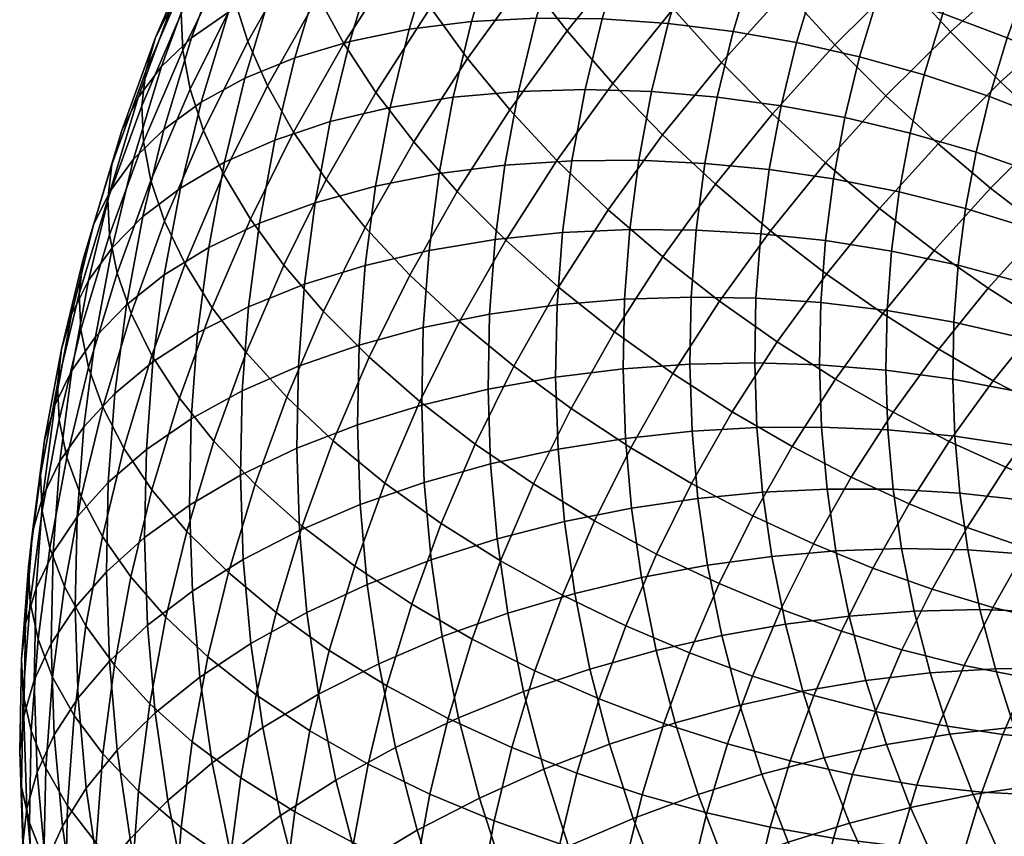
# Model space of a CAD drawing. Extents: x -120 to 2831, y -92 to 75.
# Tile 38 of 256: x 234 to 265, y -5 to 20. Entities that reach past the tile are written whole.
import ezdxf

# ---------------------------------------------------------------- set-up
doc = ezdxf.new("R2010")
doc.units = 0
doc.layers.add('GLASS', color=18, linetype='CONTINUOUS')

msp = doc.modelspace()

# ---------------------------------------------------------------- meshes
at = {"layer": 'GLASS'}
mesh = msp.add_polyface(dxfattribs=at)
corners = [(265.03, 27.413, 92.359), (267.544, 29.238, 93.595), (266.374, 31.197, 93.213), (263.787, 29.32, 91.941), (266.35, 25.552, 92.559), (268.788, 27.321, 93.757), (260.113, 29.205, 89.931), (262.644, 31.244, 91.306), (261.619, 33.155, 90.462), (259.031, 31.069, 89.055), (261.321, 27.332, 90.601), (262.633, 25.48, 91.056), (264.026, 23.679, 91.295), (265.477, 21.953, 91.322), (267.725, 23.765, 92.544), (266.959, 20.325, 91.148), (269.13, 22.075, 92.328), (258.981, 25.238, 89.195), (257.713, 27.057, 88.488), (260.359, 23.446, 89.69), (261.822, 21.706, 89.97), (263.344, 20.045, 90.04), (264.9, 18.482, 89.91), (266.464, 17.035, 89.594), (268.449, 18.812, 90.788), (259.743, 19.64, 88.587), (258.214, 21.314, 88.263), (261.333, 18.046, 88.702), (262.958, 16.552, 88.618), (265.884, 30.823, 45.448), (267.202, 32.643, 46.654), (268.943, 31.534, 46.313), (267.68, 29.789, 45.157), (264.678, 28.95, 44.209), (266.523, 27.993, 43.968), (262.876, 29.782, 44.6), (264.13, 31.731, 45.889), (261.069, 30.515, 45.144), (262.372, 32.539, 46.482), (265.476, 26.148, 42.751), (268.385, 26.913, 43.897), (267.384, 25.148, 42.733), (263.587, 27.026, 42.94), (261.741, 27.781, 43.28), (259.891, 28.438, 43.773), (257.991, 29.006, 44.439), (259.215, 31.163, 45.862), (264.578, 24.337, 41.559), (266.525, 23.415, 41.592), (262.651, 25.137, 41.696), (260.767, 25.817, 41.987), (258.879, 26.397, 42.43), (265.767, 21.649, 40.432), (268.462, 22.377, 41.81), (267.739, 20.69, 40.702), (263.786, 22.49, 40.346), (261.825, 23.211, 40.432), (259.908, 23.814, 40.671), (257.987, 24.317, 41.064), (265.113, 19.852, 39.254), (267.114, 18.975, 39.577), (263.102, 20.612, 39.116), (261.111, 21.253, 39.148), (259.165, 21.777, 39.337), (264.563, 18.03, 38.063), (266.589, 17.235, 38.44), (262.528, 18.707, 37.87), (260.512, 19.267, 37.849), (258.542, 19.711, 37.986)]
mesh.append_faces([[corners[k] for k in face] for face in [(0, 1, 2, 3), (4, 5, 1, 0), (6, 7, 8, 9), (10, 3, 7, 6), (11, 0, 3, 10), (12, 4, 0, 11), (13, 14, 4, 12), (15, 16, 14, 13), (17, 10, 6, 18), (19, 11, 10, 17), (20, 12, 11, 19), (21, 13, 12, 20), (22, 15, 13, 21), (23, 24, 15, 22), (25, 20, 19, 26), (27, 21, 20, 25), (28, 22, 21, 27), (29, 30, 31, 32), (33, 29, 32, 34), (35, 36, 29, 33), (37, 38, 36, 35), (39, 34, 40, 41), (42, 33, 34, 39), (43, 35, 33, 42), (44, 37, 35, 43), (45, 46, 37, 44), (47, 39, 41, 48), (49, 42, 39, 47), (50, 43, 42, 49), (51, 44, 43, 50), (52, 48, 53, 54), (55, 47, 48, 52), (56, 49, 47, 55), (57, 50, 49, 56), (58, 51, 50, 57), (59, 52, 54, 60), (61, 55, 52, 59), (62, 56, 55, 61), (63, 57, 56, 62), (64, 59, 60, 65), (66, 61, 59, 64), (67, 62, 61, 66), (68, 63, 62, 67)]])
mesh = msp.add_polyface(dxfattribs=at)
corners = [(256.576, 28.872, 87.579), (259.031, 31.069, 89.055), (258.089, 32.895, 87.989), (255.587, 30.655, 86.485), (257.713, 27.057, 88.488), (260.113, 29.205, 89.931), (253.226, 28.309, 84.915), (254.757, 32.379, 85.226), (252.358, 29.995, 83.63), (254.261, 26.571, 86.039), (255.45, 24.807, 86.982), (256.775, 23.045, 87.727), (258.981, 25.238, 89.195), (258.214, 21.314, 88.263), (260.359, 23.446, 89.69), (250.111, 27.509, 81.972), (251.664, 31.605, 82.212), (249.388, 29.086, 80.533), (251.014, 25.863, 83.283), (252.091, 24.171, 84.438), (253.329, 22.461, 85.417), (254.707, 20.758, 86.201), (256.205, 19.091, 86.78), (257.794, 17.485, 87.149), (259.743, 19.64, 88.587), (251.396, 20.076, 83.831), (250.114, 21.732, 82.816), (252.823, 18.434, 84.655), (254.373, 16.832, 85.277), (256.065, 29.471, 45.285), (257.334, 31.707, 46.761), (259.215, 31.163, 45.862), (257.991, 29.006, 44.439), (254.141, 29.814, 46.313), (255.455, 32.13, 47.841), (252.248, 30.023, 47.52), (253.606, 32.417, 49.099), (256.941, 26.889, 43.045), (259.891, 28.438, 43.773), (258.879, 26.397, 42.43), (254.976, 27.274, 43.84), (253.013, 27.539, 44.816), (251.082, 27.672, 45.972), (249.216, 27.661, 47.3), (250.419, 30.086, 48.896), (256.015, 24.729, 41.627), (257.987, 24.317, 41.064), (254.016, 25.035, 42.369), (252.018, 25.22, 43.293), (250.054, 25.274, 44.398), (257.217, 22.202, 39.678), (259.908, 23.814, 40.671), (259.165, 21.777, 39.337), (255.215, 22.534, 40.188), (253.186, 22.758, 40.877), (251.159, 22.862, 41.748), (249.166, 22.836, 42.8), (256.569, 20.057, 38.275), (258.542, 19.711, 37.986), (254.543, 20.307, 38.732), (252.49, 20.449, 39.366), (250.438, 20.471, 40.184), (258.065, 17.74, 36.699), (260.512, 19.267, 37.849), (260.053, 17.372, 36.612), (256.074, 18.01, 36.939), (254.029, 18.182, 37.345), (251.956, 18.245, 37.928), (249.885, 18.189, 38.694)]
mesh.append_faces([[corners[k] for k in face] for face in [(0, 1, 2, 3), (4, 5, 1, 0), (6, 3, 7, 8), (9, 0, 3, 6), (10, 4, 0, 9), (11, 12, 4, 10), (13, 14, 12, 11), (15, 8, 16, 17), (18, 6, 8, 15), (19, 9, 6, 18), (20, 10, 9, 19), (21, 11, 10, 20), (22, 13, 11, 21), (23, 24, 13, 22), (25, 20, 19, 26), (27, 21, 20, 25), (28, 22, 21, 27), (29, 30, 31, 32), (33, 34, 30, 29), (35, 36, 34, 33), (37, 32, 38, 39), (40, 29, 32, 37), (41, 33, 29, 40), (42, 35, 33, 41), (43, 44, 35, 42), (45, 37, 39, 46), (47, 40, 37, 45), (48, 41, 40, 47), (49, 42, 41, 48), (50, 46, 51, 52), (53, 45, 46, 50), (54, 47, 45, 53), (55, 48, 47, 54), (56, 49, 48, 55), (57, 50, 52, 58), (59, 53, 50, 57), (60, 54, 53, 59), (61, 55, 54, 60), (62, 58, 63, 64), (65, 57, 58, 62), (66, 59, 57, 65), (67, 60, 59, 66), (68, 61, 60, 67)]])
mesh = msp.add_polyface(dxfattribs=at)
corners = [(250.114, 21.732, 82.816), (252.091, 24.171, 84.438), (251.014, 25.863, 83.283), (248.999, 23.376, 81.629), (247.137, 20.805, 79.924), (248.063, 24.982, 80.291), (246.17, 22.37, 78.559), (248.288, 19.21, 81.144), (249.61, 17.61, 82.196), (251.396, 20.076, 83.831), (243.642, 21.156, 75.273), (245.397, 23.881, 77.076), (244.817, 25.319, 75.503), (243.046, 22.567, 73.683), (244.438, 19.679, 76.78), (245.432, 18.157, 78.173), (246.616, 16.613, 79.426), (241.031, 21.054, 70.161), (242.644, 23.897, 72.037), (242.428, 25.134, 70.363), (240.808, 22.279, 68.48), (241.443, 19.742, 71.819), (242.055, 18.358, 73.427), (242.871, 16.917, 74.957), (239.492, 21.673, 63.241), (240.882, 24.476, 65.086), (241.18, 25.503, 63.288), (239.795, 22.711, 61.45), (239.37, 20.603, 64.955), (240.762, 23.41, 66.802), (239.418, 19.476, 66.635), (239.646, 18.261, 68.323), (240.068, 16.968, 69.993), (239.794, 21.81, 55.877), (240.995, 24.611, 57.717), (241.903, 25.435, 55.825), (240.717, 22.669, 54.009), (239.08, 20.868, 57.743), (240.293, 23.696, 59.601), (238.574, 19.863, 59.58), (238.266, 18.815, 61.364), (238.143, 17.741, 63.075), (238.193, 16.618, 64.758), (245.414, 22.371, 45.418), (246.356, 24.958, 47.113), (248.156, 25.188, 45.676), (247.24, 22.674, 44.028), (243.721, 21.93, 46.952), (244.688, 24.584, 48.691), (242.189, 21.357, 48.607), (243.178, 24.071, 50.386), (240.84, 20.661, 50.354), (241.849, 23.428, 52.168), (239.693, 19.857, 52.166), (238.756, 18.961, 54.01), (238.033, 17.992, 55.859), (237.52, 16.968, 57.683), (248.42, 20.364, 41.183), (249.166, 22.836, 42.8), (251.159, 22.862, 41.748), (250.438, 20.471, 40.184), (246.47, 20.123, 42.36), (244.622, 19.747, 43.702), (242.909, 19.238, 45.192), (241.358, 18.603, 46.806), (239.994, 17.854, 48.519), (238.832, 17.005, 50.301), (247.849, 18.005, 39.644), (249.885, 18.189, 38.694), (245.881, 17.69, 40.772), (244.016, 17.244, 42.068), (242.287, 16.67, 43.516)]
mesh.append_faces([[corners[k] for k in face] for face in [(0, 1, 2, 3), (4, 3, 5, 6), (7, 0, 3, 4), (8, 9, 0, 7), (10, 11, 12, 13), (14, 6, 11, 10), (15, 4, 6, 14), (16, 7, 4, 15), (17, 18, 19, 20), (21, 13, 18, 17), (22, 10, 13, 21), (23, 14, 10, 22), (24, 25, 26, 27), (28, 29, 25, 24), (30, 20, 29, 28), (31, 17, 20, 30), (32, 21, 17, 31), (33, 34, 35, 36), (37, 38, 34, 33), (39, 27, 38, 37), (40, 24, 27, 39), (41, 28, 24, 40), (42, 30, 28, 41), (43, 44, 45, 46), (47, 48, 44, 43), (49, 50, 48, 47), (51, 52, 50, 49), (53, 36, 52, 51), (54, 33, 36, 53), (55, 37, 33, 54), (56, 39, 37, 55), (57, 58, 59, 60), (61, 46, 58, 57), (62, 43, 46, 61), (63, 47, 43, 62), (64, 49, 47, 63), (65, 51, 49, 64), (66, 53, 51, 65), (67, 57, 60, 68), (69, 61, 57, 67), (70, 62, 61, 69), (71, 63, 62, 70)]])
mesh = msp.add_polyface(dxfattribs=at)
corners = [(259.448, 15.961, 87.312), (261.333, 18.046, 88.702), (259.743, 19.64, 88.587), (257.794, 17.485, 87.149), (256.019, 15.294, 85.693), (256.205, 19.091, 86.78), (254.373, 16.832, 85.277), (257.731, 13.842, 85.902), (259.48, 12.493, 85.914), (261.138, 14.539, 87.275), (251.082, 16.03, 83.062), (252.823, 18.434, 84.655), (251.396, 20.076, 83.831), (249.61, 17.61, 82.196), (252.681, 14.496, 83.729), (254.379, 13.03, 84.191), (256.144, 11.651, 84.45), (257.947, 10.378, 84.512), (259.76, 9.22, 84.389), (261.237, 11.26, 85.742), (251.133, 12.09, 82.137), (249.489, 13.555, 81.425), (252.877, 10.697, 82.648), (254.692, 9.395, 82.958), (256.545, 8.199, 83.071), (258.408, 7.12, 83), (251.519, 8.303, 81.069), (249.732, 9.62, 80.508), (253.378, 7.079, 81.43), (250.353, 5.952, 79.521), (248.529, 7.195, 78.912), (257.696, 15.752, 35.404), (258.065, 17.74, 36.699), (260.053, 17.372, 36.612), (259.698, 15.46, 35.367), (255.69, 15.945, 35.594), (256.074, 18.01, 36.939), (253.631, 16.039, 35.949), (254.029, 18.182, 37.345), (251.543, 16.023, 36.481), (251.956, 18.245, 37.928), (249.458, 15.887, 37.195), (249.885, 18.189, 38.694), (257.435, 13.751, 34.103), (259.448, 13.536, 34.116), (255.42, 13.867, 34.243), (253.35, 13.882, 34.546), (251.252, 13.785, 35.026), (249.156, 13.57, 35.688), (257.284, 11.74, 32.798), (259.302, 11.603, 32.861), (255.263, 11.779, 32.888), (253.187, 11.714, 33.14), (251.083, 11.538, 33.567), (248.981, 11.242, 34.178), (259.263, 9.665, 31.606), (261.368, 11.358, 33.087), (261.33, 9.5, 31.883), (257.243, 9.725, 31.493), (255.22, 9.686, 31.532), (253.143, 9.542, 31.732), (251.037, 9.285, 32.108), (257.312, 7.71, 30.189), (259.329, 7.727, 30.353), (255.291, 7.593, 30.178), (253.217, 7.369, 30.327), (251.114, 7.032, 30.65), (249.013, 6.576, 31.157), (248.934, 8.909, 32.666)]
mesh.append_faces([[corners[k] for k in face] for face in [(0, 1, 2, 3), (4, 3, 5, 6), (7, 0, 3, 4), (8, 9, 0, 7), (10, 11, 12, 13), (14, 6, 11, 10), (15, 4, 6, 14), (16, 7, 4, 15), (17, 8, 7, 16), (18, 19, 8, 17), (20, 14, 10, 21), (22, 15, 14, 20), (23, 16, 15, 22), (24, 17, 16, 23), (25, 18, 17, 24), (26, 22, 20, 27), (28, 23, 22, 26), (29, 26, 27, 30), (31, 32, 33, 34), (35, 36, 32, 31), (37, 38, 36, 35), (39, 40, 38, 37), (41, 42, 40, 39), (43, 31, 34, 44), (45, 35, 31, 43), (46, 37, 35, 45), (47, 39, 37, 46), (48, 41, 39, 47), (49, 43, 44, 50), (51, 45, 43, 49), (52, 46, 45, 51), (53, 47, 46, 52), (54, 48, 47, 53), (55, 50, 56, 57), (58, 49, 50, 55), (59, 51, 49, 58), (60, 52, 51, 59), (61, 53, 52, 60), (62, 58, 55, 63), (64, 59, 58, 62), (65, 60, 59, 64), (66, 61, 60, 65), (67, 68, 61, 66)]])
mesh = msp.add_polyface(dxfattribs=at)
corners = [(238.425, 15.414, 66.453), (239.646, 18.261, 68.323), (239.418, 19.476, 66.635), (238.193, 16.618, 64.758), (238.855, 14.14, 68.136), (240.068, 16.968, 69.993), (239.491, 12.809, 69.779), (240.693, 15.61, 71.619), (237.208, 15.909, 59.46), (238.266, 18.815, 61.364), (238.574, 19.863, 59.58), (237.52, 16.968, 57.683), (237.083, 14.832, 61.169), (238.143, 17.741, 63.075), (237.134, 13.712, 62.853), (237.37, 12.519, 64.556), (237.807, 11.264, 66.251), (238.454, 9.961, 67.913), (239.316, 8.626, 69.513), (240.34, 11.439, 71.356), (237.884, 16.072, 52.121), (238.756, 18.961, 54.01), (239.693, 19.857, 52.166), (238.832, 17.005, 50.301), (237.153, 15.075, 53.951), (238.033, 17.992, 55.859), (236.634, 14.032, 55.763), (236.319, 12.961, 57.532), (236.193, 11.881, 59.239), (236.245, 10.764, 60.926), (236.485, 9.583, 62.635), (236.927, 8.347, 64.343), (237.582, 7.072, 66.023), (238.455, 5.774, 67.647), (238.173, 14.284, 48.525), (239.994, 17.854, 48.519), (239.345, 15.176, 46.771), (237.217, 13.316, 50.322), (236.479, 12.292, 52.135), (235.955, 11.23, 53.934), (235.638, 10.149, 55.697), (235.511, 9.065, 57.401), (235.564, 7.952, 59.091), (235.806, 6.781, 60.807), (236.253, 5.564, 62.527), (238.843, 12.475, 45.011), (240.722, 15.977, 45.092), (240.23, 13.327, 43.366), (237.664, 11.539, 46.736), (236.701, 10.536, 48.511), (235.957, 9.485, 50.306), (235.431, 8.404, 52.093), (235.111, 7.312, 53.849), (234.984, 6.225, 55.551), (238.49, 9.756, 43.243), (239.883, 10.66, 41.631), (237.304, 8.775, 44.94), (236.336, 7.737, 46.691), (235.59, 6.659, 48.468), (235.06, 5.56, 50.244), (238.284, 7.024, 41.47), (239.681, 7.981, 39.893), (237.095, 6, 43.138)]
mesh.append_faces([[corners[k] for k in face] for face in [(0, 1, 2, 3), (4, 5, 1, 0), (6, 7, 5, 4), (8, 9, 10, 11), (12, 13, 9, 8), (14, 3, 13, 12), (15, 0, 3, 14), (16, 4, 0, 15), (17, 6, 4, 16), (18, 19, 6, 17), (20, 21, 22, 23), (24, 25, 21, 20), (26, 11, 25, 24), (27, 8, 11, 26), (28, 12, 8, 27), (29, 14, 12, 28), (30, 15, 14, 29), (31, 16, 15, 30), (32, 17, 16, 31), (33, 18, 17, 32), (34, 23, 35, 36), (37, 20, 23, 34), (38, 24, 20, 37), (39, 26, 24, 38), (40, 27, 26, 39), (41, 28, 27, 40), (42, 29, 28, 41), (43, 30, 29, 42), (44, 31, 30, 43), (45, 36, 46, 47), (48, 34, 36, 45), (49, 37, 34, 48), (50, 38, 37, 49), (51, 39, 38, 50), (52, 40, 39, 51), (53, 41, 40, 52), (54, 45, 47, 55), (56, 48, 45, 54), (57, 49, 48, 56), (58, 50, 49, 57), (59, 51, 50, 58), (60, 54, 55, 61), (62, 56, 54, 60)]])
mesh = msp.add_polyface(dxfattribs=at)
corners = [(247.975, 15.071, 80.517), (249.61, 17.61, 82.196), (248.288, 19.21, 81.144), (246.616, 16.613, 79.426), (249.489, 13.555, 81.425), (251.082, 16.03, 83.062), (243.89, 15.439, 76.38), (245.432, 18.157, 78.173), (244.438, 19.679, 76.78), (242.871, 16.917, 74.957), (245.103, 13.947, 77.667), (246.496, 12.464, 78.797), (248.048, 11.014, 79.748), (249.732, 9.62, 80.508), (251.133, 12.09, 82.137), (240.693, 15.61, 71.619), (242.055, 18.358, 73.427), (241.443, 19.742, 71.819), (240.068, 16.968, 69.993), (241.526, 14.204, 73.172), (242.567, 12.77, 74.623), (243.805, 11.329, 75.944), (245.227, 9.904, 77.112), (246.81, 8.519, 78.106), (248.529, 7.195, 78.912), (240.34, 11.439, 71.356), (239.491, 12.809, 69.779), (241.399, 10.048, 72.835), (242.66, 8.659, 74.191), (244.107, 7.294, 75.398), (245.719, 5.975, 76.435), (240.391, 7.281, 71.022), (239.316, 8.626, 69.513), (241.671, 5.945, 72.412), (240.722, 15.977, 45.092), (241.358, 18.603, 46.806), (242.909, 19.238, 45.192), (242.287, 16.67, 43.516), (239.345, 15.176, 46.771), (239.994, 17.854, 48.519), (247.407, 15.626, 38.094), (247.849, 18.005, 39.644), (249.885, 18.189, 38.694), (249.458, 15.887, 37.195), (245.425, 15.236, 39.173), (245.881, 17.69, 40.772), (243.547, 14.719, 40.423), (244.016, 17.244, 42.068), (241.806, 14.079, 41.828), (240.23, 13.327, 43.366), (247.095, 13.23, 36.536), (249.156, 13.57, 35.688), (245.104, 12.765, 37.567), (243.216, 12.177, 38.77), (241.466, 11.472, 40.132), (239.883, 10.66, 41.631), (246.914, 10.824, 34.975), (248.981, 11.242, 34.178), (244.917, 10.283, 35.956), (243.024, 9.623, 37.113), (241.27, 8.852, 38.432), (239.681, 7.981, 39.893), (248.934, 8.909, 32.666), (251.083, 11.538, 33.567), (251.037, 9.285, 32.108), (246.865, 8.413, 33.412), (244.866, 7.796, 34.344), (242.972, 7.064, 35.455), (241.216, 6.226, 36.731)]
mesh.append_faces([[corners[k] for k in face] for face in [(0, 1, 2, 3), (4, 5, 1, 0), (6, 7, 8, 9), (10, 3, 7, 6), (11, 0, 3, 10), (12, 4, 0, 11), (13, 14, 4, 12), (15, 16, 17, 18), (19, 9, 16, 15), (20, 6, 9, 19), (21, 10, 6, 20), (22, 11, 10, 21), (23, 12, 11, 22), (24, 13, 12, 23), (25, 19, 15, 26), (27, 20, 19, 25), (28, 21, 20, 27), (29, 22, 21, 28), (30, 23, 22, 29), (31, 27, 25, 32), (33, 28, 27, 31), (34, 35, 36, 37), (38, 39, 35, 34), (40, 41, 42, 43), (44, 45, 41, 40), (46, 47, 45, 44), (48, 37, 47, 46), (49, 34, 37, 48), (50, 40, 43, 51), (52, 44, 40, 50), (53, 46, 44, 52), (54, 48, 46, 53), (55, 49, 48, 54), (56, 50, 51, 57), (58, 52, 50, 56), (59, 53, 52, 58), (60, 54, 53, 59), (61, 55, 54, 60), (62, 57, 63, 64), (65, 56, 57, 62), (66, 58, 56, 65), (67, 59, 58, 66), (68, 60, 59, 67)]])
mesh = msp.add_polyface(dxfattribs=at)
corners = [(268.013, 15.715, 89.112), (269.926, 17.427, 90.262), (268.449, 18.812, 90.788), (266.464, 17.035, 89.594), (264.591, 15.174, 88.349), (264.9, 18.482, 89.91), (262.958, 16.552, 88.618), (266.209, 13.922, 87.912), (267.791, 12.802, 87.33), (269.528, 14.529, 88.486), (267.811, 10.05, 85.44), (269.376, 11.781, 86.595), (267.791, 12.802, 87.33), (266.163, 11.001, 86.129), (261.138, 14.539, 87.275), (261.333, 18.046, 88.702), (259.448, 15.961, 87.312), (262.836, 13.233, 87.054), (264.519, 12.052, 86.665), (266.163, 11.001, 86.129), (266.385, 8.29, 84.27), (264.68, 9.171, 84.912), (268.136, 7.49, 83.451), (269.504, 9.178, 84.574), (261.237, 11.26, 85.742), (259.48, 12.493, 85.914), (262.978, 10.151, 85.401), (264.68, 9.171, 84.912), (265.067, 6.471, 83.063), (263.309, 7.279, 83.657), (261.555, 8.186, 84.098), (259.76, 9.22, 84.389), (263.309, 7.279, 83.657), (266.589, 17.235, 38.44), (267.114, 18.975, 39.577), (269.073, 17.986, 40.092), (268.573, 16.327, 39.007), (266.187, 15.575, 37.356), (268.19, 14.744, 37.974), (264.142, 16.291, 36.928), (264.563, 18.03, 38.063), (262.087, 16.89, 36.684), (262.528, 18.707, 37.87), (260.053, 17.372, 36.612), (260.512, 19.267, 37.849), (265.876, 13.9, 36.265), (267.893, 13.147, 36.934), (263.816, 14.538, 35.786), (261.747, 15.057, 35.49), (259.698, 15.46, 35.367), (267.684, 11.539, 35.889), (269.833, 12.283, 37.792), (269.633, 10.751, 36.795), (265.657, 12.215, 35.169), (263.587, 12.772, 34.638), (261.507, 13.212, 34.29), (259.448, 13.536, 34.116), (267.562, 9.925, 34.841), (269.518, 9.212, 35.797), (265.53, 10.522, 34.07), (263.453, 10.999, 33.487), (261.368, 11.358, 33.087), (259.302, 11.603, 32.861), (267.529, 8.306, 33.792), (269.486, 7.669, 34.797), (265.495, 8.824, 32.971), (263.417, 9.222, 32.335), (261.33, 9.5, 31.883), (263.478, 7.443, 31.186), (265.553, 7.127, 31.873), (261.393, 7.642, 30.681), (259.329, 7.727, 30.353), (259.263, 9.665, 31.606)]
mesh.append_faces([[corners[k] for k in face] for face in [(0, 1, 2, 3), (4, 3, 5, 6), (7, 0, 3, 4), (8, 9, 0, 7), (10, 11, 12, 13), (14, 6, 15, 16), (17, 4, 6, 14), (18, 7, 4, 17), (19, 8, 7, 18), (20, 10, 13, 21), (22, 23, 10, 20), (24, 17, 14, 25), (26, 18, 17, 24), (27, 19, 18, 26), (28, 20, 21, 29), (30, 26, 24, 31), (32, 27, 26, 30), (33, 34, 35, 36), (37, 33, 36, 38), (39, 40, 33, 37), (41, 42, 40, 39), (43, 44, 42, 41), (45, 37, 38, 46), (47, 39, 37, 45), (48, 41, 39, 47), (49, 43, 41, 48), (50, 46, 51, 52), (53, 45, 46, 50), (54, 47, 45, 53), (55, 48, 47, 54), (56, 49, 48, 55), (57, 50, 52, 58), (59, 53, 50, 57), (60, 54, 53, 59), (61, 55, 54, 60), (62, 56, 55, 61), (63, 57, 58, 64), (65, 59, 57, 63), (66, 60, 59, 65), (67, 61, 60, 66), (68, 66, 65, 69), (70, 67, 66, 68), (71, 72, 67, 70)]])
mesh = msp.add_polyface(dxfattribs=at)
corners = [(260.252, 6.163, 82.759), (261.555, 8.186, 84.098), (259.76, 9.22, 84.389), (258.408, 7.12, 83), (255.276, 5.963, 81.595), (256.545, 8.199, 83.071), (254.692, 9.395, 82.958), (253.378, 7.079, 81.43), (257.184, 4.963, 81.577), (259.073, 4.085, 81.389), (252.25, 4.805, 79.932), (251.519, 8.303, 81.069), (250.353, 5.952, 79.521), (254.187, 3.766, 80.15), (256.134, 2.845, 80.183), (258.062, 2.045, 80.046), (259.946, 1.365, 79.755), (260.92, 3.33, 81.048), (251.255, 2.485, 78.409), (249.325, 3.554, 77.947), (253.227, 1.527, 78.679), (255.208, 0.686, 78.765), (257.17, -0.036, 78.68), (259.087, -0.638, 78.44), (260.294, -3.1, 76.764), (261.007, -1.141, 78.047), (259.087, -0.638, 78.44), (258.345, -2.675, 77.105), (252.397, -0.75, 77.187), (250.396, 0.127, 76.864), (254.408, -1.51, 77.326), (256.399, -2.151, 77.293), (258.345, -2.675, 77.105), (251.701, -3.059, 75.677), (249.675, -2.264, 75.3), (253.736, -3.737, 75.87), (257.49, 5.697, 28.89), (257.312, 7.71, 30.189), (259.329, 7.727, 30.353), (259.5, 5.793, 29.104), (255.476, 5.503, 28.829), (255.291, 7.593, 30.178), (253.409, 5.2, 28.927), (253.217, 7.369, 30.327), (251.313, 4.782, 29.198), (251.114, 7.032, 30.65), (249.219, 4.246, 29.653), (249.013, 6.576, 31.157), (257.777, 3.693, 27.599), (259.776, 3.866, 27.862), (255.775, 3.422, 27.488), (253.719, 3.04, 27.535), (251.635, 2.542, 27.755), (249.552, 1.926, 28.158), (258.201, 1.582, 26.241), (260.184, 1.836, 26.557), (256.215, 1.229, 26.078), (254.175, 0.764, 26.072), (252.108, 0.182, 26.237), (250.043, -0.519, 26.586), (258.746, -0.511, 24.898), (260.707, -0.176, 25.266), (256.781, -0.944, 24.683), (254.763, -1.492, 24.624), (252.717, -2.158, 24.736), (250.673, -2.941, 25.031), (259.41, -2.58, 23.573), (261.346, -2.166, 23.991), (257.471, -3.093, 23.307)]
mesh.append_faces([[corners[k] for k in face] for face in [(0, 1, 2, 3), (4, 5, 6, 7), (8, 3, 5, 4), (9, 0, 3, 8), (10, 7, 11, 12), (13, 4, 7, 10), (14, 8, 4, 13), (15, 9, 8, 14), (16, 17, 9, 15), (18, 10, 12, 19), (20, 13, 10, 18), (21, 14, 13, 20), (22, 15, 14, 21), (23, 16, 15, 22), (24, 25, 26, 27), (28, 20, 18, 29), (30, 21, 20, 28), (31, 22, 21, 30), (32, 23, 22, 31), (33, 28, 29, 34), (35, 30, 28, 33), (36, 37, 38, 39), (40, 41, 37, 36), (42, 43, 41, 40), (44, 45, 43, 42), (46, 47, 45, 44), (48, 36, 39, 49), (50, 40, 36, 48), (51, 42, 40, 50), (52, 44, 42, 51), (53, 46, 44, 52), (54, 48, 49, 55), (56, 50, 48, 54), (57, 51, 50, 56), (58, 52, 51, 57), (59, 53, 52, 58), (60, 54, 55, 61), (62, 56, 54, 60), (63, 57, 56, 62), (64, 58, 57, 63), (65, 59, 58, 64), (66, 60, 61, 67), (68, 62, 60, 66)]])
mesh = msp.add_polyface(dxfattribs=at)
corners = [(236.915, 4.315, 64.225), (237.582, 7.072, 66.023), (236.927, 8.347, 64.343), (236.253, 5.564, 62.527), (237.796, 3.053, 65.871), (238.455, 5.774, 67.647), (238.896, 1.796, 67.438), (239.545, 4.474, 69.186), (235.037, 5.115, 57.242), (235.564, 7.952, 59.091), (235.511, 9.065, 57.401), (234.984, 6.225, 55.551), (235.281, 3.955, 58.966), (235.806, 6.781, 60.807), (235.732, 2.757, 60.698), (236.398, 1.535, 62.413), (237.287, 0.308, 64.083), (238.394, -0.905, 65.679), (234.739, 4.457, 51.992), (235.111, 7.312, 53.849), (235.431, 8.404, 52.093), (235.06, 5.56, 50.244), (234.611, 3.366, 53.692), (234.665, 2.26, 55.386), (234.911, 1.11, 57.116), (235.364, -0.069, 58.861), (236.034, -1.264, 60.593), (236.927, -2.455, 62.286), (238.04, -3.624, 63.91), (236.125, 4.925, 44.866), (236.336, 7.737, 46.691), (237.304, 8.775, 44.94), (237.095, 6, 43.138), (235.376, 3.82, 46.626), (235.59, 6.659, 48.468), (234.846, 2.702, 48.389), (234.523, 1.588, 50.13), (234.396, 0.494, 51.828), (234.45, -0.609, 53.524), (234.696, -1.747, 55.262), (235.15, -2.908, 57.018), (235.823, -4.075, 58.769), (238.228, 4.286, 39.697), (238.284, 7.024, 41.47), (239.681, 7.981, 39.893), (239.627, 5.295, 38.153), (237.038, 3.217, 41.336), (236.067, 2.107, 43.041), (235.318, 0.975, 44.783), (234.787, -0.162, 46.533), (234.465, -1.287, 48.268), (234.337, -2.385, 49.963), (234.391, -3.484, 51.661), (238.322, 1.548, 37.925), (239.718, 2.609, 36.415), (237.133, 0.434, 39.536), (236.163, -0.712, 41.218), (235.415, -1.872, 42.942), (234.885, -3.027, 44.681), (234.563, -4.163, 46.408), (237.379, -2.344, 37.743), (238.564, -1.186, 36.161), (236.413, -3.526, 39.401)]
mesh.append_faces([[corners[k] for k in face] for face in [(0, 1, 2, 3), (4, 5, 1, 0), (6, 7, 5, 4), (8, 9, 10, 11), (12, 13, 9, 8), (14, 3, 13, 12), (15, 0, 3, 14), (16, 4, 0, 15), (17, 6, 4, 16), (18, 19, 20, 21), (22, 11, 19, 18), (23, 8, 11, 22), (24, 12, 8, 23), (25, 14, 12, 24), (26, 15, 14, 25), (27, 16, 15, 26), (28, 17, 16, 27), (29, 30, 31, 32), (33, 34, 30, 29), (35, 21, 34, 33), (36, 18, 21, 35), (37, 22, 18, 36), (38, 23, 22, 37), (39, 24, 23, 38), (40, 25, 24, 39), (41, 26, 25, 40), (42, 43, 44, 45), (46, 32, 43, 42), (47, 29, 32, 46), (48, 33, 29, 47), (49, 35, 33, 48), (50, 36, 35, 49), (51, 37, 36, 50), (52, 38, 37, 51), (53, 42, 45, 54), (55, 46, 42, 53), (56, 47, 46, 55), (57, 48, 47, 56), (58, 49, 48, 57), (59, 50, 49, 58), (60, 55, 53, 61), (62, 56, 55, 60)]])
mesh = msp.add_polyface(dxfattribs=at)
corners = [(247.469, 4.722, 77.288), (248.529, 7.195, 78.912), (246.81, 8.519, 78.106), (245.719, 5.975, 76.435), (249.325, 3.554, 77.947), (250.353, 5.952, 79.521), (243.141, 4.64, 73.658), (244.107, 7.294, 75.398), (242.66, 8.659, 74.191), (241.671, 5.945, 72.412), (244.777, 3.388, 74.74), (246.553, 2.208, 75.64), (248.437, 1.116, 76.349), (250.396, 0.127, 76.864), (251.255, 2.485, 78.409), (239.545, 4.474, 69.186), (240.391, 7.281, 71.022), (239.316, 8.626, 69.513), (238.455, 5.774, 67.647), (240.841, 3.192, 70.612), (242.329, 1.948, 71.898), (243.985, 0.764, 73.024), (245.783, -0.343, 73.972), (247.691, -1.356, 74.732), (249.675, -2.264, 75.3), (240.205, 0.565, 68.897), (238.896, 1.796, 67.438), (241.707, -0.62, 70.222), (243.379, -1.739, 71.39), (245.194, -2.776, 72.384), (247.12, -3.715, 73.193), (239.713, -2.085, 67.171), (238.394, -0.905, 65.679), (241.225, -3.211, 68.534), (239.627, 5.295, 38.153), (239.681, 7.981, 39.893), (241.27, 8.852, 38.432), (241.216, 6.226, 36.731), (246.947, 6, 31.852), (246.865, 8.413, 33.412), (248.934, 8.909, 32.666), (249.013, 6.576, 31.157), (244.951, 5.307, 32.735), (244.866, 7.796, 34.344), (243.059, 4.504, 33.799), (242.972, 7.064, 35.455), (241.305, 3.6, 35.032), (239.718, 2.609, 36.415), (247.16, 3.592, 30.298), (249.219, 4.246, 29.653), (245.171, 2.823, 31.132), (243.286, 1.948, 32.15), (241.537, 0.978, 33.34), (239.956, -0.073, 34.685), (238.564, -1.186, 36.161), (238.322, 1.548, 37.925), (247.504, 1.193, 28.752), (249.552, 1.926, 28.158), (245.526, 0.349, 29.537), (243.651, -0.598, 30.51), (241.912, -1.634, 31.657), (240.339, -2.744, 32.964), (238.954, -3.909, 34.406), (248.011, -1.334, 27.127), (250.043, -0.519, 26.586), (246.049, -2.257, 27.861), (244.189, -3.279, 28.785), (248.663, -3.838, 25.52), (250.673, -2.941, 25.031)]
mesh.append_faces([[corners[k] for k in face] for face in [(0, 1, 2, 3), (4, 5, 1, 0), (6, 7, 8, 9), (10, 3, 7, 6), (11, 0, 3, 10), (12, 4, 0, 11), (13, 14, 4, 12), (15, 16, 17, 18), (19, 9, 16, 15), (20, 6, 9, 19), (21, 10, 6, 20), (22, 11, 10, 21), (23, 12, 11, 22), (24, 13, 12, 23), (25, 19, 15, 26), (27, 20, 19, 25), (28, 21, 20, 27), (29, 22, 21, 28), (30, 23, 22, 29), (31, 25, 26, 32), (33, 27, 25, 31), (34, 35, 36, 37), (38, 39, 40, 41), (42, 43, 39, 38), (44, 45, 43, 42), (46, 37, 45, 44), (47, 34, 37, 46), (48, 38, 41, 49), (50, 42, 38, 48), (51, 44, 42, 50), (52, 46, 44, 51), (53, 47, 46, 52), (54, 55, 47, 53), (56, 48, 49, 57), (58, 50, 48, 56), (59, 51, 50, 58), (60, 52, 51, 59), (61, 53, 52, 60), (62, 54, 53, 61), (63, 56, 57, 64), (65, 58, 56, 63), (66, 59, 58, 65), (67, 63, 64, 68)]])
mesh = msp.add_polyface(dxfattribs=at)
corners = [(266.872, 5.746, 82.294), (268.136, 7.49, 83.451), (266.385, 8.29, 84.27), (265.067, 6.471, 83.063), (268.703, 5.124, 81.344), (269.912, 6.793, 82.451), (263.861, 4.597, 81.824), (263.309, 7.279, 83.657), (262.055, 5.33, 82.368), (265.716, 3.949, 81.106), (267.596, 3.405, 80.207), (262.055, 5.33, 82.368), (263.309, 7.279, 83.657), (261.555, 8.186, 84.098), (260.252, 6.163, 82.759), (262.77, 2.674, 80.555), (260.92, 3.33, 81.048), (264.669, 2.105, 79.889), (266.595, 1.641, 79.043), (268.52, 1.297, 78.015), (269.476, 2.982, 79.127), (260.92, 3.33, 81.048), (259.073, 4.085, 81.389), (261.833, 0.785, 79.312), (259.946, 1.365, 79.755), (263.771, 0.293, 78.697), (265.736, -0.092, 77.903), (267.699, -0.358, 76.926), (261.007, -1.141, 78.047), (259.087, -0.638, 78.44), (262.979, -1.554, 77.484), (264.978, -1.859, 76.742), (266.976, -2.045, 75.818), (268.94, -2.098, 74.713), (269.63, -0.49, 75.77), (267.585, 6.687, 32.745), (267.529, 8.306, 33.792), (269.486, 7.669, 34.797), (269.539, 6.126, 33.799), (265.553, 7.127, 31.873), (265.495, 8.824, 32.971), (267.728, 5.071, 31.702), (269.675, 4.586, 32.805), (265.703, 5.432, 30.779), (263.635, 5.669, 30.04), (263.478, 7.443, 31.186), (261.557, 5.786, 29.484), (261.393, 7.642, 30.681), (259.5, 5.793, 29.104), (259.329, 7.727, 30.353), (265.945, 3.744, 29.691), (267.959, 3.462, 30.665), (263.888, 3.901, 28.901), (261.822, 3.939, 28.293), (259.776, 3.866, 27.862), (266.302, 1.966, 28.548), (268.299, 1.766, 29.575), (264.262, 2.039, 27.703), (262.213, 1.992, 27.041), (260.184, 1.836, 26.557), (266.76, 0.203, 27.417), (268.736, 0.085, 28.496), (264.743, 0.193, 26.519), (262.715, 0.062, 25.803), (260.707, -0.176, 25.266), (267.32, -1.54, 26.301), (269.27, -1.577, 27.432), (265.329, -1.633, 25.35), (263.328, -1.846, 24.581), (261.346, -2.166, 23.991)]
mesh.append_faces([[corners[k] for k in face] for face in [(0, 1, 2, 3), (4, 5, 1, 0), (6, 3, 7, 8), (9, 0, 3, 6), (10, 4, 0, 9), (11, 12, 13, 14), (15, 6, 8, 16), (17, 9, 6, 15), (18, 10, 9, 17), (19, 20, 10, 18), (21, 11, 14, 22), (23, 15, 16, 24), (25, 17, 15, 23), (26, 18, 17, 25), (27, 19, 18, 26), (28, 23, 24, 29), (30, 25, 23, 28), (31, 26, 25, 30), (32, 27, 26, 31), (33, 34, 27, 32), (35, 36, 37, 38), (39, 40, 36, 35), (41, 35, 38, 42), (43, 39, 35, 41), (44, 45, 39, 43), (46, 47, 45, 44), (48, 49, 47, 46), (50, 43, 41, 51), (52, 44, 43, 50), (53, 46, 44, 52), (54, 48, 46, 53), (55, 50, 51, 56), (57, 52, 50, 55), (58, 53, 52, 57), (59, 54, 53, 58), (60, 55, 56, 61), (62, 57, 55, 60), (63, 58, 57, 62), (64, 59, 58, 63), (65, 60, 61, 66), (67, 62, 60, 65), (68, 63, 62, 67), (69, 64, 63, 68)]])
mesh = msp.add_polyface(dxfattribs=at)
corners = [(239.366, -4.752, 65.437), (239.713, -2.085, 67.171), (238.394, -0.905, 65.679), (238.04, -3.624, 63.91), (236.718, -5.231, 60.485), (236.927, -2.455, 62.286), (236.034, -1.264, 60.593), (235.823, -4.075, 58.769), (237.835, -6.356, 62.138), (239.164, -7.431, 63.698), (234.638, -4.611, 53.406), (234.696, -1.747, 55.262), (234.45, -0.609, 53.524), (234.391, -3.484, 51.661), (235.092, -5.753, 55.175), (235.15, -2.908, 57.018), (235.765, -6.893, 56.943), (236.662, -8.013, 58.682), (237.779, -9.094, 60.364), (239.109, -10.117, 61.958), (234.435, -5.265, 48.101), (234.337, -2.385, 49.963), (234.465, -1.287, 48.268), (234.563, -4.163, 46.408), (234.489, -6.36, 49.801), (234.735, -7.477, 51.553), (235.189, -8.6, 53.334), (235.861, -9.712, 55.12), (236.756, -10.796, 56.883), (237.872, -11.833, 58.593), (239.201, -12.803, 60.221), (235.667, -4.713, 41.108), (235.415, -1.872, 42.942), (236.163, -0.712, 41.218), (236.413, -3.526, 39.401), (235.138, -5.887, 42.834), (234.885, -3.027, 44.681), (234.817, -7.034, 44.555), (234.689, -8.139, 46.245), (234.743, -9.231, 47.948), (234.989, -10.337, 49.707), (235.441, -11.441, 51.5), (236.11, -12.526, 53.304), (237.002, -13.574, 55.089), (237.776, -5.111, 35.96), (237.379, -2.344, 37.743), (238.564, -1.186, 36.161), (238.954, -3.909, 34.406), (236.815, -6.328, 37.596), (236.073, -7.543, 39.285), (235.546, -8.736, 40.999), (235.227, -9.894, 42.712), (235.1, -11.002, 44.4), (235.153, -12.091, 46.106), (235.397, -13.185, 47.871), (238.361, -8.026, 34.085), (239.53, -6.778, 32.562), (237.407, -9.281, 35.697), (236.671, -10.524, 37.368), (236.149, -11.737, 39.069), (235.831, -12.906, 40.775), (239.113, -10.915, 32.231), (240.27, -9.622, 30.737), (238.169, -12.208, 33.819), (237.44, -13.479, 35.471)]
mesh.append_faces([[corners[k] for k in face] for face in [(0, 1, 2, 3), (4, 5, 6, 7), (8, 3, 5, 4), (9, 0, 3, 8), (10, 11, 12, 13), (14, 15, 11, 10), (16, 7, 15, 14), (17, 4, 7, 16), (18, 8, 4, 17), (19, 9, 8, 18), (20, 21, 22, 23), (24, 13, 21, 20), (25, 10, 13, 24), (26, 14, 10, 25), (27, 16, 14, 26), (28, 17, 16, 27), (29, 18, 17, 28), (30, 19, 18, 29), (31, 32, 33, 34), (35, 36, 32, 31), (37, 23, 36, 35), (38, 20, 23, 37), (39, 24, 20, 38), (40, 25, 24, 39), (41, 26, 25, 40), (42, 27, 26, 41), (43, 28, 27, 42), (44, 45, 46, 47), (48, 34, 45, 44), (49, 31, 34, 48), (50, 35, 31, 49), (51, 37, 35, 50), (52, 38, 37, 51), (53, 39, 38, 52), (54, 40, 39, 53), (55, 44, 47, 56), (57, 48, 44, 55), (58, 49, 48, 57), (59, 50, 49, 58), (60, 51, 50, 59), (61, 55, 56, 62), (63, 57, 55, 61), (64, 58, 57, 63)]])
mesh = msp.add_polyface(dxfattribs=at)
corners = [(249.122, -4.546, 73.811), (249.675, -2.264, 75.3), (247.691, -1.356, 74.732), (247.12, -3.715, 73.193), (242.91, -4.264, 69.745), (243.379, -1.739, 71.39), (241.707, -0.62, 70.222), (241.225, -3.211, 68.534), (244.738, -5.23, 70.785), (245.194, -2.776, 72.384), (246.678, -6.094, 71.643), (248.695, -6.848, 72.311), (250.754, -7.485, 72.791), (251.167, -5.262, 74.239), (240.886, -5.818, 66.838), (239.713, -2.085, 67.171), (239.366, -4.752, 65.437), (242.579, -6.806, 68.092), (244.417, -7.701, 69.179), (246.366, -8.49, 70.085), (248.393, -9.165, 70.805), (250.463, -9.722, 71.336), (240.689, -8.438, 65.138), (239.164, -7.431, 63.698), (242.387, -9.36, 66.435), (244.23, -10.182, 67.568), (246.185, -10.896, 68.524), (248.218, -11.492, 69.294), (250.294, -11.97, 69.877), (240.636, -11.064, 63.437), (239.109, -10.117, 61.958), (242.335, -11.919, 64.777), (244.179, -12.67, 65.956), (246.136, -13.307, 66.961), (240.725, -13.69, 61.739), (239.201, -12.803, 60.221), (242.464, -4.385, 29.888), (241.912, -1.634, 31.657), (243.651, -0.598, 30.51), (244.189, -3.279, 28.785), (240.903, -5.558, 31.154), (240.339, -2.744, 32.964), (239.53, -6.778, 32.562), (238.954, -3.909, 34.406), (246.721, -4.841, 26.203), (246.049, -2.257, 27.861), (248.011, -1.334, 27.127), (248.663, -3.838, 25.52), (244.881, -5.937, 27.079), (243.174, -7.112, 28.138), (241.629, -8.347, 29.364), (240.27, -9.622, 30.737), (247.542, -7.396, 24.567), (249.459, -6.315, 23.934), (245.725, -8.566, 25.396), (244.04, -9.808, 26.411), (242.515, -11.105, 27.598), (241.173, -12.433, 28.936), (240.031, -13.773, 30.401), (239.113, -10.915, 32.231), (248.508, -9.915, 22.957), (250.395, -8.758, 22.372), (246.719, -11.158, 23.739), (245.06, -12.468, 24.712), (243.558, -13.825, 25.86), (249.668, -12.497, 21.311), (251.52, -11.26, 20.777), (247.912, -13.814, 22.046)]
mesh.append_faces([[corners[k] for k in face] for face in [(0, 1, 2, 3), (4, 5, 6, 7), (8, 9, 5, 4), (10, 3, 9, 8), (11, 0, 3, 10), (12, 13, 0, 11), (14, 7, 15, 16), (17, 4, 7, 14), (18, 8, 4, 17), (19, 10, 8, 18), (20, 11, 10, 19), (21, 12, 11, 20), (22, 14, 16, 23), (24, 17, 14, 22), (25, 18, 17, 24), (26, 19, 18, 25), (27, 20, 19, 26), (28, 21, 20, 27), (29, 22, 23, 30), (31, 24, 22, 29), (32, 25, 24, 31), (33, 26, 25, 32), (34, 29, 30, 35), (36, 37, 38, 39), (40, 41, 37, 36), (42, 43, 41, 40), (44, 45, 46, 47), (48, 39, 45, 44), (49, 36, 39, 48), (50, 40, 36, 49), (51, 42, 40, 50), (52, 44, 47, 53), (54, 48, 44, 52), (55, 49, 48, 54), (56, 50, 49, 55), (57, 51, 50, 56), (58, 59, 51, 57), (60, 52, 53, 61), (62, 54, 52, 60), (63, 55, 54, 62), (64, 56, 55, 63), (65, 60, 61, 66), (67, 62, 60, 65)]])
mesh = msp.add_polyface(dxfattribs=at)
corners = [(259.695, -5.086, 75.465), (260.294, -3.1, 76.764), (258.345, -2.675, 77.105), (257.722, -4.741, 75.754), (261.721, -5.336, 75.008), (262.295, -3.432, 76.253), (255.752, -4.296, 75.89), (256.399, -2.151, 77.293), (254.408, -1.51, 77.326), (253.736, -3.737, 75.87), (257.722, -4.741, 75.754), (258.345, -2.675, 77.105), (259.236, -6.981, 74.228), (257.244, -6.711, 74.468), (261.28, -7.153, 73.822), (251.167, -5.262, 74.239), (251.701, -3.059, 75.677), (249.675, -2.264, 75.3), (249.122, -4.546, 73.811), (253.222, -5.861, 74.483), (255.256, -6.343, 74.555), (257.244, -6.711, 74.468), (258.881, -8.893, 72.983), (256.875, -8.7, 73.172), (260.94, -8.987, 72.627), (252.824, -8.004, 73.087), (250.754, -7.485, 72.791), (254.873, -8.408, 73.21), (256.875, -8.7, 73.172), (258.63, -10.817, 71.731), (256.615, -10.701, 71.871), (260.7, -10.832, 71.428), (252.543, -10.162, 71.684), (250.463, -9.722, 71.336), (254.602, -10.486, 71.858), (256.615, -10.701, 71.871), (252.38, -12.329, 70.278), (250.294, -11.97, 69.877), (254.445, -12.574, 70.503), (256.464, -12.711, 70.566), (255.479, -3.723, 23.195), (254.763, -1.492, 24.624), (256.781, -0.944, 24.683), (257.471, -3.093, 23.307), (253.46, -4.471, 23.254), (252.717, -2.158, 24.736), (251.443, -5.337, 23.497), (250.673, -2.941, 25.031), (249.459, -6.315, 23.934), (248.663, -3.838, 25.52), (260.193, -4.621, 22.269), (259.41, -2.58, 23.573), (261.346, -2.166, 23.991), (262.099, -4.129, 22.737), (258.283, -5.213, 21.952), (256.323, -5.923, 21.789), (254.335, -6.753, 21.796), (252.349, -7.7, 21.987), (250.395, -8.758, 22.372), (259.259, -7.384, 20.568), (261.132, -6.712, 20.935), (257.335, -8.177, 20.352), (255.385, -9.091, 20.305), (253.437, -10.121, 20.443), (251.52, -11.26, 20.777), (260.364, -9.513, 19.214), (262.196, -8.762, 19.631), (258.482, -10.387, 18.946), (256.574, -11.382, 18.848), (254.668, -12.494, 18.934), (259.759, -12.546, 17.576), (261.594, -11.593, 17.894)]
mesh.append_faces([[corners[k] for k in face] for face in [(0, 1, 2, 3), (4, 5, 1, 0), (6, 7, 8, 9), (10, 11, 7, 6), (12, 0, 3, 13), (14, 4, 0, 12), (15, 16, 17, 18), (19, 9, 16, 15), (20, 6, 9, 19), (21, 10, 6, 20), (22, 12, 13, 23), (24, 14, 12, 22), (25, 19, 15, 26), (27, 20, 19, 25), (28, 21, 20, 27), (29, 22, 23, 30), (31, 24, 22, 29), (32, 25, 26, 33), (34, 27, 25, 32), (35, 28, 27, 34), (36, 32, 33, 37), (38, 34, 32, 36), (39, 35, 34, 38), (40, 41, 42, 43), (44, 45, 41, 40), (46, 47, 45, 44), (48, 49, 47, 46), (50, 51, 52, 53), (54, 43, 51, 50), (55, 40, 43, 54), (56, 44, 40, 55), (57, 46, 44, 56), (58, 48, 46, 57), (59, 54, 50, 60), (61, 55, 54, 59), (62, 56, 55, 61), (63, 57, 56, 62), (64, 58, 57, 63), (65, 59, 60, 66), (67, 61, 59, 65), (68, 62, 61, 67), (69, 63, 62, 68), (70, 67, 65, 71)]])
mesh = msp.add_polyface(dxfattribs=at)
corners = [(262.295, -3.432, 76.253), (262.979, -1.554, 77.484), (261.007, -1.141, 78.047), (260.294, -3.1, 76.764), (264.324, -3.656, 75.565), (264.978, -1.859, 76.742), (266.351, -3.76, 74.694), (266.976, -2.045, 75.818), (268.344, -3.734, 73.641), (268.94, -2.098, 74.713), (263.774, -5.478, 74.373), (261.721, -5.336, 75.008), (265.826, -5.5, 73.556), (267.844, -5.393, 72.556), (269.794, -5.153, 71.38), (270.271, -3.572, 72.414), (263.353, -7.216, 73.239), (261.28, -7.153, 73.822), (265.424, -7.16, 72.473), (267.461, -6.976, 71.523), (269.428, -6.661, 70.395), (263.027, -8.97, 72.096), (260.94, -8.987, 72.627), (265.113, -8.834, 71.382), (267.164, -8.573, 70.483), (269.146, -8.183, 69.403), (262.798, -10.735, 70.948), (260.7, -10.832, 71.428), (264.894, -10.52, 70.286), (266.955, -10.181, 69.438), (268.946, -9.715, 68.407), (262.664, -12.509, 69.797), (260.561, -12.685, 70.225), (264.766, -12.213, 69.187), (266.833, -11.795, 68.39), (268.831, -11.254, 67.409), (267.979, -3.259, 25.202), (267.32, -1.54, 26.301), (269.27, -1.577, 27.432), (269.899, -3.216, 26.384), (266.019, -3.433, 24.199), (265.329, -1.633, 25.35), (264.049, -3.728, 23.378), (263.328, -1.846, 24.581), (262.099, -4.129, 22.737), (261.346, -2.166, 23.991), (266.848, -5.278, 23.023), (268.771, -5.02, 24.079), (264.916, -5.655, 22.149), (263.002, -6.139, 21.455), (261.132, -6.712, 20.935), (260.193, -4.621, 22.269), (267.786, -7.086, 21.873), (269.666, -6.746, 22.981), (265.896, -7.545, 20.947), (264.025, -8.11, 20.202), (262.196, -8.762, 19.631), (266.988, -9.392, 19.775), (268.831, -8.853, 20.752), (265.164, -10.036, 18.979), (263.38, -10.765, 18.36), (261.594, -11.593, 17.894), (260.364, -9.513, 19.214), (268.19, -11.192, 18.636), (269.98, -10.574, 19.662), (266.416, -11.913, 17.792), (264.683, -12.717, 17.125)]
mesh.append_faces([[corners[k] for k in face] for face in [(0, 1, 2, 3), (4, 5, 1, 0), (6, 7, 5, 4), (8, 9, 7, 6), (10, 4, 0, 11), (12, 6, 4, 10), (13, 8, 6, 12), (14, 15, 8, 13), (16, 10, 11, 17), (18, 12, 10, 16), (19, 13, 12, 18), (20, 14, 13, 19), (21, 16, 17, 22), (23, 18, 16, 21), (24, 19, 18, 23), (25, 20, 19, 24), (26, 21, 22, 27), (28, 23, 21, 26), (29, 24, 23, 28), (30, 25, 24, 29), (31, 26, 27, 32), (33, 28, 26, 31), (34, 29, 28, 33), (35, 30, 29, 34), (36, 37, 38, 39), (40, 41, 37, 36), (42, 43, 41, 40), (44, 45, 43, 42), (46, 40, 36, 47), (48, 42, 40, 46), (49, 44, 42, 48), (50, 51, 44, 49), (52, 46, 47, 53), (54, 48, 46, 52), (55, 49, 48, 54), (56, 50, 49, 55), (57, 54, 52, 58), (59, 55, 54, 57), (60, 56, 55, 59), (61, 62, 56, 60), (63, 57, 58, 64), (65, 59, 57, 63), (66, 60, 59, 65)]])

doc.saveas('drawing.dxf')
